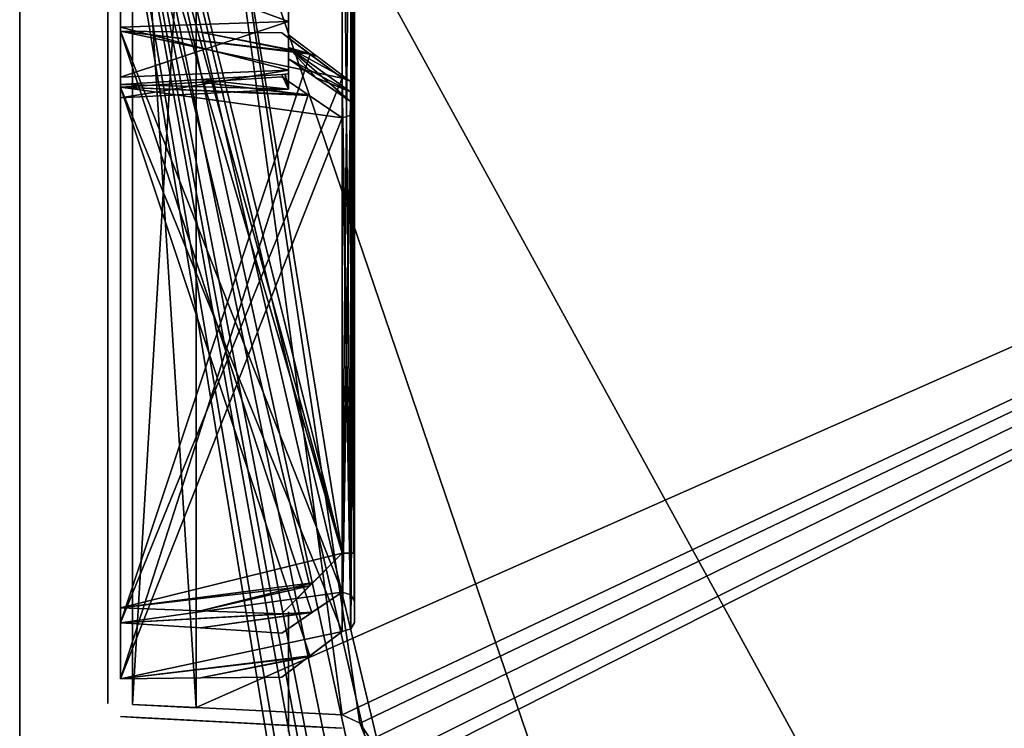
# Model space of a CAD drawing. Header units: millimetres. Extents: x -34 to 34, y -77 to 123.
# Tile 18 of 25: x -34 to -12, y 89 to 105. Entities that reach past the tile are written whole.
import ezdxf

# ---------------------------------------------------------------- set-up
doc = ezdxf.new("R2010")
doc.units = ezdxf.units.MM
doc.header["$LTSCALE"] = 58.942044
for name, color, linetype in [('102', 7, 'CONTINUOUS'), ('106', 7, 'CONTINUOUS'), ('109', 7, 'CONTINUOUS'), ('121', 7, 'CONTINUOUS'), ('123', 7, 'CONTINUOUS'), ('13', 7, 'CONTINUOUS'), ('132', 7, 'CONTINUOUS'), ('133', 7, 'CONTINUOUS'), ('140', 7, 'CONTINUOUS'), ('141', 7, 'CONTINUOUS'), ('15', 7, 'CONTINUOUS'), ('2', 7, 'CONTINUOUS'), ('38', 7, 'CONTINUOUS'), ('4', 7, 'CONTINUOUS'), ('5', 7, 'CONTINUOUS'), ('52', 7, 'CONTINUOUS'), ('58', 7, 'CONTINUOUS'), ('6', 7, 'CONTINUOUS'), ('64', 7, 'CONTINUOUS'), ('71', 7, 'CONTINUOUS'), ('77', 7, 'CONTINUOUS'), ('88', 7, 'CONTINUOUS'), ('90', 7, 'CONTINUOUS'), ('91', 7, 'CONTINUOUS'), ('93', 7, 'CONTINUOUS'), ('96', 7, 'CONTINUOUS'), ('97', 7, 'CONTINUOUS')]:
    doc.layers.add(name, color=color, linetype=linetype)

msp = doc.modelspace()

# ---------------------------------------------------------------- linework, layer by layer
at = {"layer": '102', "color": 7, "linetype": 'Continuous', "true_color": 0xf5f5f5}
for points in [[(-27.908, 105.35, 20.664), (-27.908, 106.844, 21.078), (-31.716, 106.754, 21.275), (-27.908, 105.35, 20.664)], [(-31.716, 105.225, 20.822), (-27.908, 105.35, 20.664), (-31.716, 106.754, 21.275), (-31.716, 105.225, 20.822)], [(-31.716, 104.091, 19.702), (-27.908, 105.35, 20.664), (-31.716, 105.225, 20.822), (-31.716, 104.091, 19.702)], [(-27.908, 104.248, 19.575), (-27.908, 105.35, 20.664), (-31.716, 104.091, 19.702), (-27.908, 104.248, 19.575)], [(-27.908, 103.816, 18.086), (-27.908, 104.248, 19.575), (-31.716, 103.62, 18.179), (-27.908, 103.816, 18.086)], [(-31.716, 103.62, 18.179), (-27.908, 104.248, 19.575), (-31.716, 104.091, 19.702), (-31.716, 103.62, 18.179)], [(-29.901, 104.035, 16.599), (-27.908, 103.816, 18.086), (-31.716, 103.923, 16.614), (-29.901, 104.035, 16.599)], [(-28.059, 104.15, 16.585), (-27.908, 103.816, 18.086), (-29.901, 104.035, 16.599), (-28.059, 104.15, 16.585)], [(-27.908, 103.816, 18.086), (-28.059, 104.15, 16.585), (-27.986, 104.156, 16.583), (-27.908, 103.816, 18.086)], [(-27.908, 104.164, 16.576), (-27.908, 103.816, 18.086), (-27.986, 104.156, 16.583), (-27.908, 104.164, 16.576)], [(-31.716, 103.923, 16.614), (-27.908, 103.816, 18.086), (-31.716, 103.62, 18.179), (-31.716, 103.923, 16.614)]]:
    msp.add_3dface(points, dxfattribs=at)
at = {"layer": '106', "color": 7, "linetype": 'Continuous', "true_color": 0xf5f5f5}
for points in [[(-27.908, 106.844, -21.078), (-27.908, 105.35, -20.664), (-31.716, 106.754, -21.275), (-27.908, 106.844, -21.078)], [(-31.716, 106.754, -21.275), (-27.908, 105.35, -20.664), (-31.716, 105.225, -20.822), (-31.716, 106.754, -21.275)], [(-27.908, 105.35, -20.664), (-27.908, 104.248, -19.575), (-31.716, 105.225, -20.822), (-27.908, 105.35, -20.664)], [(-31.716, 105.225, -20.822), (-27.908, 104.248, -19.575), (-31.716, 104.091, -19.702), (-31.716, 105.225, -20.822)], [(-27.908, 104.248, -19.575), (-27.908, 103.816, -18.086), (-31.716, 103.62, -18.179), (-27.908, 104.248, -19.575)], [(-31.716, 104.091, -19.702), (-27.908, 104.248, -19.575), (-31.716, 103.62, -18.179), (-31.716, 104.091, -19.702)], [(-31.716, 103.923, -16.614), (-27.908, 103.816, -18.086), (-29.901, 104.035, -16.599), (-31.716, 103.923, -16.614)], [(-29.901, 104.035, -16.599), (-27.908, 103.816, -18.086), (-28.059, 104.15, -16.585), (-29.901, 104.035, -16.599)], [(-28.059, 104.15, -16.585), (-27.908, 103.816, -18.086), (-27.978, 104.156, -16.582), (-28.059, 104.15, -16.585)], [(-27.908, 103.816, -18.086), (-27.908, 104.164, -16.576), (-27.978, 104.156, -16.582), (-27.908, 103.816, -18.086)], [(-31.716, 103.62, -18.179), (-27.908, 103.816, -18.086), (-31.716, 103.923, -16.614), (-31.716, 103.62, -18.179)]]:
    msp.add_3dface(points, dxfattribs=at)
at = {"layer": '109', "color": 7, "linetype": 'Continuous', "true_color": 0xf5f5f5}
for points in [[(-28.059, 104.094, 16.235), (-29.901, 103.977, 16.254), (-27.461, 103.686, 15.787), (-28.059, 104.094, 16.235)], [(-29.901, 103.977, 16.254), (-31.716, 103.862, 16.274), (-27.461, 103.686, 15.787), (-29.901, 103.977, 16.254)], [(-27.461, 103.686, 15.787), (-31.716, 103.862, 16.274), (-31.716, 90.438, 3.011), (-27.461, 103.686, 15.787)], [(-26.692, 103.163, 15.214), (-27.461, 103.686, 15.787), (-31.716, 90.438, 3.011), (-26.692, 103.163, 15.214)], [(-26.692, 91.507, 3.697), (-26.692, 103.163, 15.214), (-31.716, 90.438, 3.011), (-26.692, 91.507, 3.697)], [(-27.435, 90.947, 3.198), (-26.692, 91.507, 3.697), (-31.716, 90.438, 3.011), (-27.435, 90.947, 3.198)], [(-29.901, 90.457, 2.896), (-27.435, 90.947, 3.198), (-31.716, 90.438, 3.011), (-29.901, 90.457, 2.896)], [(-28.059, 90.475, 2.777), (-27.435, 90.947, 3.198), (-29.901, 90.457, 2.896), (-28.059, 90.475, 2.777)]]:
    msp.add_3dface(points, dxfattribs=at)
at = {"layer": '121', "color": 7, "linetype": 'Continuous', "true_color": 0xf5f5f5}
for points in [[(-26.49, 103.997, -14.37), (-26.692, 104.063, -14.303), (-26.49, 92.341, -2.852), (-26.49, 103.997, -14.37)], [(-26.692, 104.063, -14.303), (-26.692, 92.406, -2.786), (-26.49, 92.341, -2.852), (-26.692, 104.063, -14.303)], [(-26.408, 92.196, -2.999), (-26.49, 103.997, -14.37), (-26.49, 92.341, -2.852), (-26.408, 92.196, -2.999)], [(-26.408, 92.196, -2.999), (-26.408, 103.852, -14.517), (-26.49, 103.997, -14.37), (-26.408, 92.196, -2.999)]]:
    msp.add_3dface(points, dxfattribs=at)
at = {"layer": '123', "color": 7, "linetype": 'Continuous', "true_color": 0xf5f5f5}
for points in [[(-26.49, 103.228, -15.148), (-26.408, 103.374, -15.001), (-26.49, 91.572, -3.63), (-26.49, 103.228, -15.148)], [(-26.408, 103.374, -15.001), (-26.408, 91.717, -3.483), (-26.49, 91.572, -3.63), (-26.408, 103.374, -15.001)], [(-26.692, 91.507, -3.697), (-26.692, 103.163, -15.214), (-26.49, 103.228, -15.148), (-26.692, 91.507, -3.697)], [(-26.692, 91.507, -3.697), (-26.49, 103.228, -15.148), (-26.49, 91.572, -3.63), (-26.692, 91.507, -3.697)]]:
    msp.add_3dface(points, dxfattribs=at)
at = {"layer": '13', "color": 7, "linetype": 'Continuous', "true_color": 0xf5f5f5}
for points in [[(29.21, 115.991, 28.99), (29.21, 5.81, 28.99), (-30.001, 113.923, 26.922), (29.21, 115.991, 28.99)], [(-30.001, 89.789, 26.922), (-30.001, 113.923, 26.922), (-26.687, 89.616, 27.038), (-30.001, 89.789, 26.922)], [(-26.687, 89.616, 27.038), (-30.001, 113.923, 26.922), (-26.284, 89.43, 27.052), (-26.687, 89.616, 27.038)], [(-30.001, 113.923, 26.922), (29.21, 5.81, 28.99), (-26.284, 89.43, 27.052), (-30.001, 113.923, 26.922)], [(-26.284, 89.43, 27.052), (29.21, 5.81, 28.99), (-26.118, 89.016, 27.058), (-26.284, 89.43, 27.052)]]:
    msp.add_3dface(points, dxfattribs=at)
at = {"layer": '132', "color": 7, "linetype": 'Continuous', "true_color": 0xf5f5f5}
for points in [[(-26.408, 91.717, 3.483), (-26.408, 103.374, 15.001), (-26.49, 103.228, 15.148), (-26.408, 91.717, 3.483)], [(-26.49, 103.228, 15.148), (-26.692, 103.163, 15.214), (-26.49, 91.572, 3.63), (-26.49, 103.228, 15.148)], [(-26.692, 103.163, 15.214), (-26.692, 91.507, 3.697), (-26.49, 91.572, 3.63), (-26.692, 103.163, 15.214)], [(-26.408, 91.717, 3.483), (-26.49, 103.228, 15.148), (-26.49, 91.572, 3.63), (-26.408, 91.717, 3.483)]]:
    msp.add_3dface(points, dxfattribs=at)
at = {"layer": '133', "color": 7, "linetype": 'Continuous', "true_color": 0xf5f5f5}
for points in [[(-26.692, 92.406, 2.786), (-26.692, 104.063, 14.303), (-26.49, 103.997, 14.37), (-26.692, 92.406, 2.786)], [(-26.692, 92.406, 2.786), (-26.49, 103.997, 14.37), (-26.49, 92.341, 2.852), (-26.692, 92.406, 2.786)], [(-26.49, 103.997, 14.37), (-26.408, 103.852, 14.517), (-26.49, 92.341, 2.852), (-26.49, 103.997, 14.37)], [(-26.408, 103.852, 14.517), (-26.408, 92.196, 2.999), (-26.49, 92.341, 2.852), (-26.408, 103.852, 14.517)]]:
    msp.add_3dface(points, dxfattribs=at)
at = {"layer": '140', "color": 7, "linetype": 'Continuous', "true_color": 0xf5f5f5}
for points in [[(-26.692, 113.086, 0.64), (-26.49, 93.288, 0.547), (-26.491, 113.1, 0.547), (-26.692, 113.086, 0.64)], [(-26.692, 113.086, 0.64), (-26.692, 93.288, 0.64), (-26.49, 93.288, 0.547), (-26.692, 113.086, 0.64)], [(-26.408, 93.288, 0.34), (-26.408, 113.106, 0.34), (-26.491, 113.1, 0.547), (-26.408, 93.288, 0.34)], [(-26.49, 93.288, 0.547), (-26.408, 93.288, 0.34), (-26.491, 113.1, 0.547), (-26.49, 93.288, 0.547)]]:
    msp.add_3dface(points, dxfattribs=at)
at = {"layer": '141', "color": 7, "linetype": 'Continuous', "true_color": 0xf5f5f5}
for points in [[(-26.692, 93.288, -0.64), (-26.692, 113.086, -0.64), (-26.49, 113.1, -0.546), (-26.692, 93.288, -0.64)], [(-26.49, 93.288, -0.547), (-26.692, 93.288, -0.64), (-26.49, 113.1, -0.546), (-26.49, 93.288, -0.547)], [(-26.408, 113.106, -0.34), (-26.49, 93.288, -0.547), (-26.49, 113.1, -0.546), (-26.408, 113.106, -0.34)], [(-26.408, 113.106, -0.34), (-26.408, 93.288, -0.34), (-26.49, 93.288, -0.547), (-26.408, 113.106, -0.34)]]:
    msp.add_3dface(points, dxfattribs=at)
at = {"layer": '15', "color": 7, "linetype": 'Continuous', "true_color": 0xf5f5f5}
for points in [[(-30.001, 35.437, -26.922), (-26.687, 35.263, -27.038), (29.21, 115.991, -28.99), (-30.001, 35.437, -26.922)], [(-26.456, 60.141, -27.046), (-30.001, 35.437, -26.922), (29.21, 115.991, -28.99), (-26.456, 60.141, -27.046)], [(-26.687, 8.6, -27.038), (29.21, 115.991, -28.99), (-30.001, 8.964, -26.922), (-26.687, 8.6, -27.038)], [(-30.001, 113.923, -26.922), (-30.001, 89.789, -26.922), (29.21, 115.991, -28.99), (-30.001, 113.923, -26.922)], [(-30.001, 89.789, -26.922), (-26.687, 89.616, -27.038), (29.21, 115.991, -28.99), (-30.001, 89.789, -26.922)], [(-26.284, 87.922, -27.052), (-30.001, 63.317, -26.922), (29.21, 115.991, -28.99), (-26.284, 87.922, -27.052)], [(-30.001, 63.317, -26.922), (-26.687, 62.952, -27.038), (29.21, 115.991, -28.99), (-30.001, 63.317, -26.922)], [(29.21, 115.991, -28.99), (-26.284, 33.57, -27.052), (-30.001, 8.964, -26.922), (29.21, 115.991, -28.99)], [(-26.687, 35.263, -27.038), (-26.282, 35.076, -27.052), (29.21, 115.991, -28.99), (-26.687, 35.263, -27.038)], [(-26.456, 8.507, -27.046), (29.21, 115.991, -28.99), (-26.687, 8.6, -27.038), (-26.456, 8.507, -27.046)], [(-26.687, 89.616, -27.038), (-26.282, 89.429, -27.052), (29.21, 115.991, -28.99), (-26.687, 89.616, -27.038)], [(-26.687, 62.952, -27.038), (-26.454, 62.858, -27.046), (29.21, 115.991, -28.99), (-26.687, 62.952, -27.038)], [(-26.224, 60.432, -27.054), (-26.456, 60.141, -27.046), (29.21, 115.991, -28.99), (-26.224, 60.432, -27.054)], [(-26.23, 8.227, -27.054), (29.21, 115.991, -28.99), (-26.456, 8.507, -27.046), (-26.23, 8.227, -27.054)], [(-26.454, 62.858, -27.046), (-26.227, 62.573, -27.054), (29.21, 115.991, -28.99), (-26.454, 62.858, -27.046)], [(-26.118, 88.336, -27.058), (-26.284, 87.922, -27.052), (29.21, 115.991, -28.99), (-26.118, 88.336, -27.058)], [(-26.118, 33.984, -27.058), (-26.284, 33.57, -27.052), (29.21, 115.991, -28.99), (-26.118, 33.984, -27.058)], [(-26.282, 89.429, -27.052), (-26.118, 89.016, -27.058), (29.21, 115.991, -28.99), (-26.282, 89.429, -27.052)], [(-26.282, 35.076, -27.052), (-26.118, 34.664, -27.058), (29.21, 115.991, -28.99), (-26.282, 35.076, -27.052)], [(-26.119, 7.742, -27.058), (29.21, 115.991, -28.99), (-26.23, 8.227, -27.054), (-26.119, 7.742, -27.058)], [(-26.227, 62.573, -27.054), (-26.118, 62.08, -27.058), (29.21, 115.991, -28.99), (-26.227, 62.573, -27.054)], [(-26.118, 60.92, -27.058), (-26.224, 60.432, -27.054), (29.21, 115.991, -28.99), (-26.118, 60.92, -27.058)], [(29.21, 5.81, -28.99), (29.21, 115.991, -28.99), (-26.119, 7.742, -27.058), (29.21, 5.81, -28.99)], [(-26.118, 62.08, -27.058), (-26.118, 60.92, -27.058), (29.21, 115.991, -28.99), (-26.118, 62.08, -27.058)], [(-26.118, 89.016, -27.058), (-26.118, 88.336, -27.058), (29.21, 115.991, -28.99), (-26.118, 89.016, -27.058)], [(-26.118, 34.664, -27.058), (-26.118, 33.984, -27.058), (29.21, 115.991, -28.99), (-26.118, 34.664, -27.058)]]:
    msp.add_3dface(points, dxfattribs=at)
at = {"layer": '2', "color": 7, "linetype": 'Continuous', "true_color": 0xf5f5f5}
for points in [[(34, 123, 34), (-34, -77, 34), (-3.681, -34.875, 34), (34, 123, 34)], [(34, 123, 34), (-34, 123, 34), (-34, -77, 34), (34, 123, 34)]]:
    msp.add_3dface(points, dxfattribs=at)
at = {"layer": '38', "color": 7, "linetype": 'Continuous', "true_color": 0xf5f5f5}
for points in [[(-26.408, 93.3, 0), (-26.408, 93.288, -0.34), (-26.408, 113.106, -0.34), (-26.408, 93.3, 0)], [(-26.408, 93.288, 0.34), (-26.408, 93.3, 0), (-26.408, 113.106, -0.34), (-26.408, 93.288, 0.34)], [(-26.408, 113.106, 0.34), (-26.408, 93.288, 0.34), (-26.408, 113.106, -0.34), (-26.408, 113.106, 0.34)], [(-26.408, 103.852, 14.517), (-26.408, 103.604, 14.75), (-26.408, 92.196, 2.999), (-26.408, 103.852, 14.517)], [(-26.408, 103.852, -14.517), (-26.408, 92.196, -2.999), (-26.408, 103.604, -14.75), (-26.408, 103.852, -14.517)], [(-26.408, 103.604, 14.75), (-26.408, 103.374, 15.001), (-26.408, 92.196, 2.999), (-26.408, 103.604, 14.75)], [(-26.408, 103.604, -14.75), (-26.408, 92.196, -2.999), (-26.408, 103.374, -15.001), (-26.408, 103.604, -14.75)], [(-26.408, 103.374, 15.001), (-26.408, 91.717, 3.483), (-26.408, 91.966, 3.25), (-26.408, 103.374, 15.001)], [(-26.408, 92.196, 2.999), (-26.408, 103.374, 15.001), (-26.408, 91.966, 3.25), (-26.408, 92.196, 2.999)], [(-26.408, 103.374, -15.001), (-26.408, 92.196, -2.999), (-26.408, 91.966, -3.25), (-26.408, 103.374, -15.001)], [(-26.408, 91.717, -3.483), (-26.408, 103.374, -15.001), (-26.408, 91.966, -3.25), (-26.408, 91.717, -3.483)]]:
    msp.add_3dface(points, dxfattribs=at)
at = {"layer": '4', "color": 7, "linetype": 'Continuous', "true_color": 0xf5f5f5}
for points in [[(-4.25, -37, -34), (-34, 123, -34), (-3.681, -34.875, -34), (-4.25, -37, -34)], [(-34, -77, -34), (-34, 123, -34), (-4.25, -57, -34), (-34, -77, -34)], [(-34, 123, -34), (34, -77, -34), (3.681, -34.875, -34), (-34, 123, -34)], [(-34, 123, -34), (34, 123, -34), (34, -77, -34), (-34, 123, -34)], [(-3.681, -54.875, -34), (-34, 123, -34), (-2.125, -53.319, -34), (-3.681, -54.875, -34)], [(-4.25, -57, -34), (-34, 123, -34), (-3.681, -54.875, -34), (-4.25, -57, -34)], [(2.125, -33.319, -34), (-34, 123, -34), (3.681, -34.875, -34), (2.125, -33.319, -34)], [(0, -32.75, -34), (-34, 123, -34), (2.125, -33.319, -34), (0, -32.75, -34)], [(-2.125, -33.319, -34), (-34, 123, -34), (0, -32.75, -34), (-2.125, -33.319, -34)], [(-3.681, -34.875, -34), (-34, 123, -34), (-2.125, -33.319, -34), (-3.681, -34.875, -34)], [(-34, 123, -34), (-4.25, -37, -34), (-2.125, -53.319, -34), (-34, 123, -34)]]:
    msp.add_3dface(points, dxfattribs=at)
at = {"layer": '5', "color": 7, "linetype": 'Continuous', "true_color": 0xf5f5f5}
for points in [[(-34, 123, 34), (-34, 123, -34), (-34, -77, -34), (-34, 123, 34)], [(-34, -77, 34), (-34, 123, 34), (-34, -77, -34), (-34, -77, 34)]]:
    msp.add_3dface(points, dxfattribs=at)
at = {"layer": '52', "color": 7, "linetype": 'Continuous', "true_color": 0xf5f5f5}
for points in [[(-27.908, 106.844, -21.078), (-27.908, 105.436, -15.288), (-27.908, 105.35, -20.664), (-27.908, 106.844, -21.078)], [(-27.908, 105.35, 20.664), (-27.908, 105.436, 15.288), (-27.908, 106.844, 21.078), (-27.908, 105.35, 20.664)], [(-27.908, 105.436, -15.288), (-27.908, 105.222, -15.317), (-27.908, 105.35, -20.664), (-27.908, 105.436, -15.288)], [(-27.908, 105.222, 15.317), (-27.908, 105.436, 15.288), (-27.908, 105.35, 20.664), (-27.908, 105.222, 15.317)], [(-27.908, 105.222, -15.317), (-27.908, 105.133, -15.473), (-27.908, 105.35, -20.664), (-27.908, 105.222, -15.317)], [(-27.908, 105.133, -15.473), (-27.908, 105.049, -15.634), (-27.908, 105.35, -20.664), (-27.908, 105.133, -15.473)], [(-27.908, 105.049, -15.634), (-27.908, 104.759, -15.891), (-27.908, 105.35, -20.664), (-27.908, 105.049, -15.634)], [(-27.908, 104.759, -15.891), (-27.908, 104.505, -16.184), (-27.908, 105.35, -20.664), (-27.908, 104.759, -15.891)], [(-27.908, 105.35, -20.664), (-27.908, 104.345, -16.27), (-27.908, 104.248, -19.575), (-27.908, 105.35, -20.664)], [(-27.908, 104.505, -16.184), (-27.908, 104.345, -16.27), (-27.908, 105.35, -20.664), (-27.908, 104.505, -16.184)], [(-27.908, 104.248, 19.575), (-27.908, 105.222, 15.317), (-27.908, 105.35, 20.664), (-27.908, 104.248, 19.575)], [(-27.908, 105.048, -15.2), (-27.908, 105.133, -15.473), (-27.908, 105.222, -15.317), (-27.908, 105.048, -15.2)], [(-27.908, 105.048, 15.2), (-27.908, 105.222, 15.317), (-27.908, 105.133, 15.473), (-27.908, 105.048, 15.2)], [(-27.908, 105.133, 15.473), (-27.908, 105.222, 15.317), (-27.908, 104.248, 19.575), (-27.908, 105.133, 15.473)], [(-27.908, 105.049, 15.634), (-27.908, 105.133, 15.473), (-27.908, 104.248, 19.575), (-27.908, 105.049, 15.634)], [(-27.908, 104.759, 15.891), (-27.908, 105.049, 15.634), (-27.908, 104.248, 19.575), (-27.908, 104.759, 15.891)], [(-27.908, 104.505, 16.184), (-27.908, 104.759, 15.891), (-27.908, 104.248, 19.575), (-27.908, 104.505, 16.184)], [(-27.908, 104.345, 16.27), (-27.908, 104.505, 16.184), (-27.908, 104.248, 19.575), (-27.908, 104.345, 16.27)], [(-27.908, 104.345, -16.27), (-27.908, 104.19, -16.361), (-27.908, 104.248, -19.575), (-27.908, 104.345, -16.27)], [(-27.908, 104.071, -16.188), (-27.908, 104.19, -16.361), (-27.908, 104.345, -16.27), (-27.908, 104.071, -16.188)], [(-27.908, 104.071, 16.188), (-27.908, 104.345, 16.27), (-27.908, 104.19, 16.361), (-27.908, 104.071, 16.188)], [(-27.908, 104.19, 16.361), (-27.908, 104.345, 16.27), (-27.908, 104.248, 19.575), (-27.908, 104.19, 16.361)], [(-27.908, 104.248, -19.575), (-27.908, 104.164, -16.576), (-27.908, 103.816, -18.086), (-27.908, 104.248, -19.575)], [(-27.908, 104.19, -16.361), (-27.908, 104.164, -16.576), (-27.908, 104.248, -19.575), (-27.908, 104.19, -16.361)], [(-27.908, 104.164, 16.576), (-27.908, 104.19, 16.361), (-27.908, 104.248, 19.575), (-27.908, 104.164, 16.576)], [(-27.908, 103.816, 18.086), (-27.908, 104.164, 16.576), (-27.908, 104.248, 19.575), (-27.908, 103.816, 18.086)], [(-27.908, 91.957, 0.695), (-27.908, 91.751, 0.734), (-27.908, 91.705, 0.561), (-27.908, 91.957, 0.695)], [(-27.908, 91.957, -0.695), (-27.908, 91.705, -0.561), (-27.908, 91.751, -0.734), (-27.908, 91.957, -0.695)], [(-27.908, 91.751, 0.734), (-27.908, 91.619, 0.905), (-27.908, 91.705, 0.561), (-27.908, 91.751, 0.734)], [(-27.908, 91.751, -0.734), (-27.908, 91.651, -0.387), (-27.908, 91.619, -0.905), (-27.908, 91.751, -0.734)], [(-27.908, 91.705, -0.561), (-27.908, 91.651, -0.387), (-27.908, 91.751, -0.734), (-27.908, 91.705, -0.561)], [(-27.908, 91.705, 0.561), (-27.908, 91.619, 0.905), (-27.908, 91.651, 0.387), (-27.908, 91.705, 0.561)], [(-27.908, 91.676, 0), (-27.908, 91.651, 0.387), (-27.908, 91.651, -0.387), (-27.908, 91.676, 0)], [(-27.908, 91.651, 0.387), (-27.908, 91.619, 0.905), (-27.908, 91.651, -0.387), (-27.908, 91.651, 0.387)], [(-27.908, 91.651, -0.387), (-27.908, 91.619, 0.905), (-27.908, 91.619, -0.905), (-27.908, 91.651, -0.387)], [(-27.908, 91.619, -0.905), (-27.908, 91.524, 1.17), (-27.908, 91.524, -1.17), (-27.908, 91.619, -0.905)], [(-27.908, 91.619, 0.905), (-27.908, 91.524, 1.17), (-27.908, 91.619, -0.905), (-27.908, 91.619, 0.905)], [(-27.908, 91.524, 1.17), (-27.908, 91.405, 1.424), (-27.908, 91.524, -1.17), (-27.908, 91.524, 1.17)], [(-27.908, 91.524, -1.17), (-27.908, 91.405, 1.424), (-27.908, 91.405, -1.424), (-27.908, 91.524, -1.17)], [(-27.908, 91.498, 1.812), (-27.908, 91.224, 1.73), (-27.908, 91.379, 1.639), (-27.908, 91.498, 1.812)], [(-27.908, 91.498, -1.812), (-27.908, 91.379, -1.639), (-27.908, 91.224, -1.73), (-27.908, 91.498, -1.812)], [(-27.908, 91.405, 1.424), (-27.908, 91.379, 1.639), (-27.908, 91.405, -1.424), (-27.908, 91.405, 1.424)], [(-27.908, 91.405, -1.424), (-27.908, 91.379, 1.639), (-27.908, 91.379, -1.639), (-27.908, 91.405, -1.424)], [(-27.908, 91.379, 1.639), (-27.908, 91.224, 1.73), (-27.908, 91.379, -1.639), (-27.908, 91.379, 1.639)], [(-27.908, 91.379, -1.639), (-27.908, 91.224, 1.73), (-27.908, 91.224, -1.73), (-27.908, 91.379, -1.639)], [(-27.908, 91.224, 1.73), (-27.908, 91.064, 1.816), (-27.908, 91.224, -1.73), (-27.908, 91.224, 1.73)], [(-27.908, 91.224, -1.73), (-27.908, 91.064, 1.816), (-27.908, 91.064, -1.816), (-27.908, 91.224, -1.73)], [(-27.908, 91.064, 1.816), (-27.908, 90.81, 2.109), (-27.908, 91.064, -1.816), (-27.908, 91.064, 1.816)], [(-27.908, 91.064, -1.816), (-27.908, 90.81, 2.109), (-27.908, 90.81, -2.109), (-27.908, 91.064, -1.816)], [(-27.908, 90.81, 2.109), (-27.908, 90.52, 2.366), (-27.908, 90.81, -2.109), (-27.908, 90.81, 2.109)], [(-27.908, 90.81, -2.109), (-27.908, 90.52, 2.366), (-27.908, 90.52, -2.366), (-27.908, 90.81, -2.109)], [(-27.908, 90.522, 2.8), (-27.908, 90.347, 2.683), (-27.908, 90.436, 2.527), (-27.908, 90.522, 2.8)], [(-27.908, 90.522, -2.8), (-27.908, 90.436, -2.527), (-27.908, 90.347, -2.683), (-27.908, 90.522, -2.8)], [(-27.908, 90.52, 2.366), (-27.908, 90.436, 2.527), (-27.908, 90.52, -2.366), (-27.908, 90.52, 2.366)], [(-27.908, 90.52, -2.366), (-27.908, 90.436, 2.527), (-27.908, 90.436, -2.527), (-27.908, 90.52, -2.366)], [(-27.908, 90.436, -2.527), (-27.908, 90.347, 2.683), (-27.908, 90.347, -2.683), (-27.908, 90.436, -2.527)], [(-27.908, 90.436, 2.527), (-27.908, 90.347, 2.683), (-27.908, 90.436, -2.527), (-27.908, 90.436, 2.527)], [(-27.908, 90.347, 2.683), (-27.908, 90.133, 2.712), (-27.908, 90.347, -2.683), (-27.908, 90.347, 2.683)], [(-27.908, 90.347, -2.683), (-27.908, 90.133, 2.712), (-27.908, 90.133, -2.712), (-27.908, 90.347, -2.683)], [(-27.908, 90.133, 2.712), (-27.908, 89.863, 2.841), (-27.908, 90.133, -2.712), (-27.908, 90.133, 2.712)], [(-27.908, 90.133, -2.712), (-27.908, 89.863, 2.841), (-27.908, 89.863, -2.841), (-27.908, 90.133, -2.712)], [(-27.908, 89.863, 2.841), (-27.908, 89.581, 2.943), (-27.908, 89.863, -2.841), (-27.908, 89.863, 2.841)], [(-27.908, 89.863, -2.841), (-27.908, 89.581, 2.943), (-27.908, 89.581, -2.943), (-27.908, 89.863, -2.841)], [(-27.908, 89.581, 2.943), (-27.908, 89.41, 3.074), (-27.908, 89.581, -2.943), (-27.908, 89.581, 2.943)], [(-27.908, 89.581, -2.943), (-27.908, 89.41, 3.074), (-27.908, 89.41, -3.075), (-27.908, 89.581, -2.943)], [(-27.908, 89.41, 3.074), (-27.908, 89.371, 3.281), (-27.908, 89.41, -3.075), (-27.908, 89.41, 3.074)], [(-27.908, 89.41, -3.075), (-27.908, 89.371, 3.281), (-27.908, 89.371, -3.281), (-27.908, 89.41, -3.075)], [(-27.908, 89.371, 3.281), (-27.908, 89.237, 3.028), (-27.908, 89.371, -3.281), (-27.908, 89.371, 3.281)], [(-27.908, 89.371, -3.281), (-27.908, 89.237, 3.028), (-27.908, 89.237, -3.028), (-27.908, 89.371, -3.281)]]:
    msp.add_3dface(points, dxfattribs=at)
at = {"layer": '58', "color": 7, "linetype": 'Continuous', "true_color": 0xf5f5f5}
for points in [[(-27.908, 105.049, 15.634), (-27.908, 104.759, 15.891), (-27.282, 104.58, 15.208), (-27.908, 105.049, 15.634)], [(-26.496, 103.991, 14.676), (-27.908, 104.759, 15.891), (-26.496, 103.755, 14.899), (-26.496, 103.991, 14.676)], [(-27.282, 104.58, 15.208), (-27.908, 104.759, 15.891), (-26.496, 103.991, 14.676), (-27.282, 104.58, 15.208)], [(-27.908, 104.759, 15.891), (-27.908, 104.505, 16.184), (-26.496, 103.755, 14.899), (-27.908, 104.759, 15.891)], [(-27.908, 104.505, 16.184), (-27.295, 104.083, 15.73), (-26.496, 103.755, 14.899), (-27.908, 104.505, 16.184)], [(-27.295, 104.083, 15.73), (-26.496, 103.535, 15.138), (-26.496, 103.755, 14.899), (-27.295, 104.083, 15.73)]]:
    msp.add_3dface(points, dxfattribs=at)
at = {"layer": '6', "color": 7, "linetype": 'Continuous', "true_color": 0xf5f5f5}
for points in [[(-32, 106.741, -21.575), (-32, 105.073, -21.08), (-32, 111.299, -24.044), (-32, 106.741, -21.575)], [(-32, 111.299, -24.044), (-32, 105.073, -21.08), (-32, 89.879, -24.044), (-32, 111.299, -24.044)], [(-32, 89.879, 24.044), (-32, 106.741, 21.575), (-32, 111.299, 24.044), (-32, 89.879, 24.044)], [(-32, 92.046, 1.203), (-32, 110.392, 1.203), (-32, 105.342, 14.776), (-32, 92.046, 1.203)], [(-32, 105.342, 14.776), (-32, 110.392, 1.203), (-32, 107.144, 14.431), (-32, 105.342, 14.776)], [(-32, 110.392, -1.203), (-32, 92.046, -1.203), (-32, 110.392, -4.186), (-32, 110.392, -1.203)], [(-32, 110.392, -4.186), (-32, 92.046, -1.203), (-32, 108.88, -15.024), (-32, 110.392, -4.186)], [(-32, 108.88, -15.024), (-32, 92.046, -1.203), (-32, 107.144, -14.431), (-32, 108.88, -15.024)], [(-32, 107.144, -14.431), (-32, 92.046, -1.203), (-32, 105.342, -14.776), (-32, 107.144, -14.431)], [(-32, 105.073, 21.08), (-32, 106.741, 21.575), (-32, 89.879, 24.044), (-32, 105.073, 21.08)], [(-32, 91.986, -1.359), (-32, 91.918, -1.513), (-32, 105.342, -14.776), (-32, 91.986, -1.359)], [(-32, 92.046, -1.203), (-32, 91.986, -1.359), (-32, 105.342, -14.776), (-32, 92.046, -1.203)], [(-32, 91.986, 1.359), (-32, 92.046, 1.203), (-32, 105.342, 14.776), (-32, 91.986, 1.359)], [(-32, 91.918, 1.513), (-32, 91.986, 1.359), (-32, 105.342, 14.776), (-32, 91.918, 1.513)], [(-32, 105.073, -21.08), (-32, 103.835, -19.857), (-32, 89.879, -24.044), (-32, 105.073, -21.08)], [(-32, 103.835, 19.857), (-32, 105.073, 21.08), (-32, 89.879, 24.044), (-32, 103.835, 19.857)], [(-32, 90.055, -3.301), (-32, 89.879, -3.37), (-32, 103.835, -19.857), (-32, 90.055, -3.301)], [(-32, 103.835, -19.857), (-32, 89.879, -3.37), (-32, 89.879, -24.044), (-32, 103.835, -19.857)], [(-32, 103.321, -18.195), (-32, 90.228, -3.224), (-32, 103.835, -19.857), (-32, 103.321, -18.195)], [(-32, 90.228, -3.224), (-32, 90.055, -3.301), (-32, 103.835, -19.857), (-32, 90.228, -3.224)], [(-32, 103.321, 18.195), (-32, 103.835, 19.857), (-32, 89.879, 24.044), (-32, 103.321, 18.195)], [(-32, 103.651, -16.487), (-32, 90.228, -3.224), (-32, 103.321, -18.195), (-32, 103.651, -16.487)], [(-32, 103.651, 16.487), (-32, 103.321, 18.195), (-32, 90.228, 3.224), (-32, 103.651, 16.487)], [(-32, 90.228, 3.224), (-32, 103.321, 18.195), (-32, 89.879, 24.044), (-32, 90.228, 3.224)], [(-32, 90.055, 3.301), (-32, 90.228, 3.224), (-32, 89.879, 24.044), (-32, 90.055, 3.301)], [(-32, 89.879, 3.37), (-32, 90.055, 3.301), (-32, 89.879, 24.044), (-32, 89.879, 3.37)]]:
    msp.add_3dface(points, dxfattribs=at)
at = {"layer": '64', "color": 7, "linetype": 'Continuous', "true_color": 0xf5f5f5}
for points in [[(-27.908, 104.759, -15.891), (-27.908, 105.049, -15.634), (-27.247, 104.554, -15.184), (-27.908, 104.759, -15.891)], [(-26.496, 103.991, -14.676), (-27.908, 104.759, -15.891), (-27.247, 104.554, -15.184), (-26.496, 103.991, -14.676)], [(-27.908, 104.505, -16.184), (-27.908, 104.759, -15.891), (-27.269, 104.064, -15.711), (-27.908, 104.505, -16.184)], [(-26.496, 103.535, -15.138), (-27.908, 104.759, -15.891), (-26.496, 103.755, -14.899), (-26.496, 103.535, -15.138)], [(-27.908, 104.759, -15.891), (-26.496, 103.535, -15.138), (-27.269, 104.064, -15.711), (-27.908, 104.759, -15.891)], [(-26.496, 103.755, -14.899), (-27.908, 104.759, -15.891), (-26.496, 103.991, -14.676), (-26.496, 103.755, -14.899)]]:
    msp.add_3dface(points, dxfattribs=at)
at = {"layer": '71', "color": 7, "linetype": 'Continuous', "true_color": 0xf5f5f5}
for points in [[(-30.001, 113.923, 26.922), (-30.001, 89.789, 26.922), (-31.439, 112.53, 25.434), (-30.001, 113.923, 26.922)], [(-31.439, 112.53, 25.434), (-30.001, 89.789, 26.922), (-31.439, 89.854, 25.434), (-31.439, 112.53, 25.434)], [(-30.001, 89.779, 26.922), (-31.439, 89.854, 25.434), (-30.001, 89.784, 26.922), (-30.001, 89.779, 26.922)], [(-31.439, 89.854, 25.434), (-30.001, 89.789, 26.922), (-30.001, 89.784, 26.922), (-31.439, 89.854, 25.434)]]:
    msp.add_3dface(points, dxfattribs=at)
at = {"layer": '77', "color": 7, "linetype": 'Continuous', "true_color": 0xf5f5f5}
for points in [[(-30.001, 89.789, -26.922), (-30.001, 113.923, -26.922), (-31.439, 89.854, -25.434), (-30.001, 89.789, -26.922)], [(-31.439, 89.854, -25.434), (-30.001, 113.923, -26.922), (-31.439, 112.53, -25.434), (-31.439, 89.854, -25.434)], [(-30.001, 89.779, -26.922), (-30.001, 89.789, -26.922), (-31.439, 89.854, -25.434), (-30.001, 89.779, -26.922)], [(-30.001, 89.784, -26.922), (-30.001, 89.789, -26.922), (-30.001, 89.779, -26.922), (-30.001, 89.784, -26.922)]]:
    msp.add_3dface(points, dxfattribs=at)
at = {"layer": '88', "color": 7, "linetype": 'Continuous', "true_color": 0xf5f5f5}
for points in [[(-26.692, 89.316, -26.738), (-31.716, 89.579, -24.044), (-26.692, 89.316, -4.612), (-26.692, 89.316, -26.738)], [(-31.593, 89.573, -24.679), (-31.716, 89.579, -24.044), (-26.692, 89.316, -26.738), (-31.593, 89.573, -24.679)], [(-26.692, 89.316, -4.612), (-31.716, 89.579, -3.37), (-27.361, 89.351, -3.938), (-26.692, 89.316, -4.612)], [(-31.716, 89.579, -24.044), (-31.716, 89.579, -3.37), (-26.692, 89.316, -4.612), (-31.716, 89.579, -24.044)], [(-31.716, 89.579, -3.37), (-29.901, 89.484, -3.302), (-27.361, 89.351, -3.938), (-31.716, 89.579, -3.37)], [(-31.591, 89.573, 24.684), (-26.692, 89.316, 4.612), (-31.716, 89.579, 24.044), (-31.591, 89.573, 24.684)], [(-26.692, 89.316, 4.612), (-27.416, 89.354, 3.882), (-31.716, 89.579, 24.044), (-26.692, 89.316, 4.612)], [(-27.416, 89.354, 3.882), (-31.716, 89.579, 3.37), (-31.716, 89.579, 24.044), (-27.416, 89.354, 3.882)], [(-29.901, 89.484, 3.302), (-31.716, 89.579, 3.37), (-27.416, 89.354, 3.882), (-29.901, 89.484, 3.302)], [(-31.239, 89.554, -25.225), (-31.593, 89.573, -24.679), (-26.692, 89.316, -26.738), (-31.239, 89.554, -25.225)], [(-31.239, 89.554, 25.225), (-26.692, 89.316, 4.612), (-31.591, 89.573, 24.684), (-31.239, 89.554, 25.225)], [(-29.885, 89.483, -26.627), (-31.239, 89.554, -25.225), (-26.692, 89.316, -26.738), (-29.885, 89.483, -26.627)], [(-29.885, 89.483, 26.627), (-26.692, 89.316, 4.612), (-31.239, 89.554, 25.225), (-29.885, 89.483, 26.627)], [(-29.901, 89.484, -3.302), (-28.059, 89.388, -3.232), (-27.361, 89.351, -3.938), (-29.901, 89.484, -3.302)], [(-28.059, 89.388, 3.232), (-29.901, 89.484, 3.302), (-27.416, 89.354, 3.882), (-28.059, 89.388, 3.232)], [(-26.692, 89.316, 26.738), (-26.692, 89.316, 4.612), (-29.885, 89.483, 26.627), (-26.692, 89.316, 26.738)]]:
    msp.add_3dface(points, dxfattribs=at)
at = {"layer": '90', "color": 7, "linetype": 'Continuous', "true_color": 0xf5f5f5}
for points in [[(-26.692, 113.086, 0.64), (-31.716, 110.392, 0.903), (-26.692, 93.288, 0.64), (-26.692, 113.086, 0.64)], [(-31.716, 110.392, 0.903), (-31.716, 92.046, 0.903), (-26.692, 93.288, 0.64), (-31.716, 110.392, 0.903)], [(-26.692, 93.288, 0.64), (-31.716, 92.046, 0.903), (-27.362, 92.613, 0.675), (-26.692, 93.288, 0.64)], [(-31.716, 92.046, 0.903), (-29.901, 91.978, 0.808), (-27.362, 92.613, 0.675), (-31.716, 92.046, 0.903)], [(-29.901, 91.978, 0.808), (-28.059, 91.908, 0.712), (-27.362, 92.613, 0.675), (-29.901, 91.978, 0.808)]]:
    msp.add_3dface(points, dxfattribs=at)
at = {"layer": '91', "color": 7, "linetype": 'Continuous', "true_color": 0xf5f5f5}
for points in [[(-29.885, 112.974, -0.807), (-26.692, 93.288, -0.64), (-31.239, 111.573, -0.878), (-29.885, 112.974, -0.807)], [(-26.692, 113.086, -0.64), (-26.692, 93.288, -0.64), (-29.885, 112.974, -0.807), (-26.692, 113.086, -0.64)], [(-31.239, 111.573, -0.878), (-26.692, 93.288, -0.64), (-31.591, 111.031, -0.897), (-31.239, 111.573, -0.878)], [(-31.591, 111.031, -0.897), (-26.692, 93.288, -0.64), (-31.716, 110.392, -0.903), (-31.591, 111.031, -0.897)], [(-26.692, 93.288, -0.64), (-27.424, 92.55, -0.678), (-31.716, 110.392, -0.903), (-26.692, 93.288, -0.64)], [(-27.424, 92.55, -0.678), (-31.716, 92.046, -0.903), (-31.716, 110.392, -0.903), (-27.424, 92.55, -0.678)], [(-29.901, 91.978, -0.808), (-31.716, 92.046, -0.903), (-27.424, 92.55, -0.678), (-29.901, 91.978, -0.808)], [(-28.059, 91.908, -0.712), (-29.901, 91.978, -0.808), (-27.424, 92.55, -0.678), (-28.059, 91.908, -0.712)]]:
    msp.add_3dface(points, dxfattribs=at)
at = {"layer": '93', "color": 7, "linetype": 'Continuous', "true_color": 0xf5f5f5}
for points in [[(-27.45, 104.634, 14.812), (-31.716, 105.131, 14.989), (-29.901, 105.113, 15.105), (-27.45, 104.634, 14.812)], [(-26.692, 104.063, 14.303), (-31.716, 105.131, 14.989), (-27.45, 104.634, 14.812), (-26.692, 104.063, 14.303)], [(-26.692, 92.406, 2.786), (-31.716, 105.131, 14.989), (-26.692, 104.063, 14.303), (-26.692, 92.406, 2.786)], [(-27.374, 91.943, 2.278), (-31.716, 105.131, 14.989), (-26.692, 92.406, 2.786), (-27.374, 91.943, 2.278)], [(-31.716, 91.708, 1.726), (-31.716, 105.131, 14.989), (-27.374, 91.943, 2.278), (-31.716, 91.708, 1.726)], [(-28.059, 105.095, 15.223), (-27.45, 104.634, 14.812), (-29.901, 105.113, 15.105), (-28.059, 105.095, 15.223)], [(-29.901, 91.593, 1.746), (-31.716, 91.708, 1.726), (-27.374, 91.943, 2.278), (-29.901, 91.593, 1.746)], [(-28.059, 91.475, 1.765), (-29.901, 91.593, 1.746), (-27.374, 91.943, 2.278), (-28.059, 91.475, 1.765)]]:
    msp.add_3dface(points, dxfattribs=at)
at = {"layer": '96', "color": 7, "linetype": 'Continuous', "true_color": 0xf5f5f5}
for points in [[(-29.901, 105.113, -15.105), (-31.716, 105.131, -14.989), (-27.416, 104.608, -14.789), (-29.901, 105.113, -15.105)], [(-31.716, 105.131, -14.989), (-31.716, 91.708, -1.726), (-27.416, 104.608, -14.789), (-31.716, 105.131, -14.989)], [(-28.059, 105.095, -15.223), (-29.901, 105.113, -15.105), (-27.416, 104.608, -14.789), (-28.059, 105.095, -15.223)], [(-27.416, 104.608, -14.789), (-31.716, 91.708, -1.726), (-26.692, 104.063, -14.303), (-27.416, 104.608, -14.789)], [(-26.692, 104.063, -14.303), (-31.716, 91.708, -1.726), (-26.692, 92.406, -2.786), (-26.692, 104.063, -14.303)], [(-26.692, 92.406, -2.786), (-31.716, 91.708, -1.726), (-27.362, 91.951, -2.287), (-26.692, 92.406, -2.786)], [(-31.716, 91.708, -1.726), (-29.901, 91.593, -1.746), (-27.362, 91.951, -2.287), (-31.716, 91.708, -1.726)], [(-29.901, 91.593, -1.746), (-28.059, 91.475, -1.765), (-27.362, 91.951, -2.287), (-29.901, 91.593, -1.746)]]:
    msp.add_3dface(points, dxfattribs=at)
at = {"layer": '97', "color": 7, "linetype": 'Continuous', "true_color": 0xf5f5f5}
for points in [[(-28.059, 104.094, -16.235), (-27.437, 103.67, -15.769), (-29.901, 103.977, -16.254), (-28.059, 104.094, -16.235)], [(-29.901, 103.977, -16.254), (-27.437, 103.67, -15.769), (-31.716, 103.862, -16.274), (-29.901, 103.977, -16.254)], [(-27.437, 103.67, -15.769), (-26.692, 103.163, -15.214), (-31.716, 103.862, -16.274), (-27.437, 103.67, -15.769)], [(-26.692, 103.163, -15.214), (-26.692, 91.507, -3.697), (-31.716, 103.862, -16.274), (-26.692, 103.163, -15.214)], [(-26.692, 91.507, -3.697), (-27.424, 90.955, -3.205), (-31.716, 103.862, -16.274), (-26.692, 91.507, -3.697)], [(-27.424, 90.955, -3.205), (-31.716, 90.438, -3.011), (-31.716, 103.862, -16.274), (-27.424, 90.955, -3.205)], [(-29.901, 90.457, -2.895), (-31.716, 90.438, -3.011), (-27.424, 90.955, -3.205), (-29.901, 90.457, -2.895)], [(-28.059, 90.475, -2.777), (-29.901, 90.457, -2.895), (-27.424, 90.955, -3.205), (-28.059, 90.475, -2.777)]]:
    msp.add_3dface(points, dxfattribs=at)

doc.saveas('drawing.dxf')
